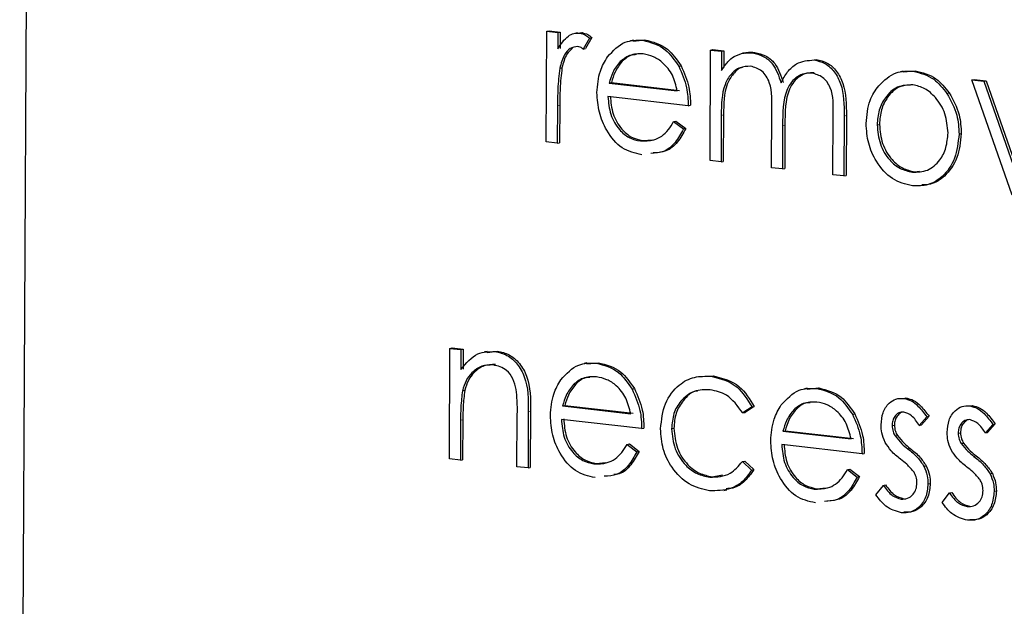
# Model space of a CAD drawing. Header units: millimetres. Extents: x 0 to 2100, y 0 to 1485.
# Tile 33 of 43: x 1688.19 to 1701.06, y 1212.77 to 1220.44. Entities that reach past the tile are written whole.
import ezdxf

# ---------------------------------------------------------------- set-up
doc = ezdxf.new("R2010")
doc.units = ezdxf.units.MM
doc.header["$LTSCALE"] = 5

msp = doc.modelspace()

# ---------------------------------------------------------------- linework, layer by layer
at = {"color": 7, "linetype": 'Continuous', "lineweight": 25}
for p, q in [((1688.451, 1253.31), (1688.191, 1204.842)), ((1695.08, 1220.289), (1695.11, 1220.295)), ((1695.11, 1220.295), (1695.254, 1220.278)), ((1695.072, 1218.843), (1695.08, 1220.289)), ((1695.08, 1220.289), (1695.224, 1220.272)), ((1695.224, 1220.272), (1695.223, 1220.06)), ((1695.224, 1220.272), (1695.254, 1220.278)), ((1695.254, 1220.278), (1695.253, 1220.065)), ((1695.481, 1220.269), (1695.443, 1220.262)), ((1695.477, 1220.266), (1695.54, 1220.271)), ((1695.51, 1220.265), (1695.54, 1220.271)), ((1695.635, 1220.201), (1695.555, 1220.056)), ((1695.665, 1220.207), (1695.585, 1220.062)), ((1695.635, 1220.201), (1695.665, 1220.207)), ((1696.212, 1220.173), (1696.174, 1220.166)), ((1696.21, 1220.16), (1696.361, 1220.177)), ((1696.332, 1220.171), (1696.361, 1220.177)), ((1695.555, 1220.056), (1695.585, 1220.062)), ((1697.211, 1218.598), (1697.219, 1220.044)), ((1697.219, 1220.044), (1697.249, 1220.05)), ((1697.219, 1220.044), (1697.363, 1220.027)), ((1697.249, 1220.05), (1697.393, 1220.033)), ((1697.363, 1220.027), (1697.362, 1219.776)), ((1697.363, 1220.027), (1697.393, 1220.033)), ((1697.393, 1220.033), (1697.392, 1219.817)), ((1697.675, 1220.008), (1697.637, 1220.001)), ((1697.767, 1220.006), (1697.797, 1220.012)), ((1698.57, 1219.914), (1698.6, 1219.92)), ((1695.247, 1219.806), (1695.277, 1219.812)), ((1696.035, 1219.892), (1696.065, 1219.897)), ((1696.802, 1219.832), (1696.832, 1219.838)), ((1699.737, 1219.768), (1699.7, 1219.761)), ((1699.735, 1219.757), (1699.892, 1219.772)), ((1699.863, 1219.766), (1699.892, 1219.772)), ((1700.633, 1219.653), (1700.663, 1219.658)), ((1700.633, 1219.653), (1700.789, 1219.635)), ((1701.16, 1218.146), (1700.633, 1219.653)), ((1700.663, 1219.658), (1700.819, 1219.641)), ((1695.894, 1219.612), (1695.924, 1219.618)), ((1695.894, 1219.612), (1696.784, 1219.51)), ((1695.924, 1219.618), (1696.814, 1219.516)), ((1700.789, 1219.635), (1700.819, 1219.641)), ((1700.789, 1219.635), (1701.172, 1218.538)), ((1700.819, 1219.641), (1701.189, 1218.581)), ((1696.927, 1219.316), (1695.878, 1219.436)), ((1700.307, 1219.477), (1700.337, 1219.483)), ((1695.219, 1219.313), (1695.216, 1218.827)), ((1695.249, 1219.318), (1695.246, 1218.833)), ((1696.927, 1219.316), (1696.957, 1219.322)), ((1697.358, 1219.19), (1697.355, 1218.582)), ((1697.388, 1219.196), (1697.385, 1218.587)), ((1698.013, 1218.506), (1698.017, 1219.241)), ((1698.815, 1218.414), (1698.82, 1219.198)), ((1698.964, 1219.181), (1698.959, 1218.398)), ((1698.993, 1219.187), (1698.989, 1218.404)), ((1696.736, 1219.109), (1696.766, 1219.115)), ((1696.736, 1219.109), (1696.864, 1219.012)), ((1696.766, 1219.115), (1696.893, 1219.018)), ((1696.864, 1219.012), (1696.893, 1219.018)), ((1698.16, 1219.052), (1698.157, 1218.49)), ((1698.19, 1219.058), (1698.187, 1218.496)), ((1699.395, 1219.066), (1699.425, 1219.072)), ((1700.465, 1218.945), (1700.494, 1218.951)), ((1695.216, 1218.827), (1695.072, 1218.843)), ((1695.216, 1218.827), (1695.246, 1218.833)), ((1696.303, 1218.855), (1696.333, 1218.86)), ((1696.333, 1218.86), (1696.459, 1218.872)), ((1697.355, 1218.582), (1697.211, 1218.598)), ((1697.355, 1218.582), (1697.385, 1218.587)), ((1698.157, 1218.49), (1698.013, 1218.506)), ((1698.157, 1218.49), (1698.187, 1218.496)), ((1698.959, 1218.398), (1698.815, 1218.414)), ((1698.959, 1218.398), (1698.989, 1218.404)), ((1699.855, 1218.448), (1699.885, 1218.453)), ((1699.885, 1218.453), (1699.948, 1218.462)), ((1693.805, 1214.7), (1693.813, 1216.145)), ((1693.813, 1216.145), (1693.843, 1216.151)), ((1693.813, 1216.145), (1693.957, 1216.129)), ((1693.843, 1216.151), (1693.987, 1216.134)), ((1693.957, 1216.129), (1693.955, 1215.868)), ((1693.957, 1216.129), (1693.987, 1216.134)), ((1693.987, 1216.134), (1693.985, 1215.874)), ((1694.301, 1216.105), (1694.264, 1216.098)), ((1694.3, 1216.09), (1694.433, 1216.109)), ((1694.403, 1216.103), (1694.433, 1216.109)), ((1695.603, 1215.954), (1695.565, 1215.947)), ((1695.601, 1215.941), (1695.752, 1215.958)), ((1695.722, 1215.952), (1695.752, 1215.958)), ((1695.426, 1215.673), (1695.456, 1215.678)), ((1697.225, 1215.78), (1697.255, 1215.785)), ((1693.976, 1215.591), (1694.006, 1215.597)), ((1696.193, 1215.613), (1696.223, 1215.619)), ((1698.482, 1215.624), (1698.445, 1215.617)), ((1698.48, 1215.611), (1698.632, 1215.628)), ((1698.602, 1215.622), (1698.632, 1215.628)), ((1699.744, 1215.491), (1699.774, 1215.497)), ((1694.689, 1214.598), (1694.693, 1215.278)), ((1694.837, 1215.32), (1694.833, 1214.582)), ((1694.867, 1215.326), (1694.863, 1214.587)), ((1695.285, 1215.393), (1695.315, 1215.399)), ((1695.285, 1215.393), (1696.175, 1215.291)), ((1695.315, 1215.399), (1696.205, 1215.297)), ((1697.76, 1215.379), (1697.639, 1215.301)), ((1697.639, 1215.301), (1697.669, 1215.307)), ((1697.79, 1215.385), (1697.669, 1215.307)), ((1697.76, 1215.379), (1697.79, 1215.385)), ((1698.305, 1215.343), (1698.335, 1215.348)), ((1699.072, 1215.283), (1699.102, 1215.289)), ((1700.608, 1215.392), (1700.638, 1215.398)), ((1693.952, 1215.206), (1693.949, 1214.683)), ((1693.982, 1215.212), (1693.979, 1214.689)), ((1696.318, 1215.097), (1695.269, 1215.217)), ((1700.043, 1215.251), (1699.945, 1215.138)), ((1700.073, 1215.257), (1699.975, 1215.144)), ((1700.043, 1215.251), (1700.073, 1215.257)), ((1700.907, 1215.152), (1700.809, 1215.039)), ((1700.937, 1215.158), (1700.839, 1215.045)), ((1700.907, 1215.152), (1700.937, 1215.158)), ((1696.318, 1215.097), (1696.348, 1215.103)), ((1696.709, 1215.094), (1696.739, 1215.1)), ((1698.164, 1215.063), (1698.194, 1215.069)), ((1698.164, 1215.063), (1699.054, 1214.961)), ((1698.194, 1215.069), (1699.084, 1214.967)), ((1699.59, 1215.136), (1699.62, 1215.142)), ((1699.945, 1215.138), (1699.975, 1215.144)), ((1700.454, 1215.037), (1700.484, 1215.043)), ((1700.809, 1215.039), (1700.839, 1215.045)), ((1696.127, 1214.89), (1696.157, 1214.896)), ((1696.127, 1214.89), (1696.254, 1214.793)), ((1696.157, 1214.896), (1696.284, 1214.799)), ((1699.629, 1215.001), (1699.659, 1215.006)), ((1700.493, 1214.902), (1700.523, 1214.907)), ((1696.254, 1214.793), (1696.284, 1214.799)), ((1699.197, 1214.767), (1698.148, 1214.887)), ((1699.197, 1214.767), (1699.227, 1214.773)), ((1693.949, 1214.683), (1693.805, 1214.7)), ((1693.949, 1214.683), (1693.979, 1214.689)), ((1695.694, 1214.635), (1695.724, 1214.641)), ((1695.724, 1214.641), (1695.85, 1214.653)), ((1697.635, 1214.667), (1697.665, 1214.672)), ((1697.635, 1214.667), (1697.755, 1214.555)), ((1697.665, 1214.672), (1697.785, 1214.561)), ((1694.833, 1214.582), (1694.689, 1214.598)), ((1694.833, 1214.582), (1694.863, 1214.587)), ((1697.755, 1214.555), (1697.785, 1214.561)), ((1699.006, 1214.56), (1699.036, 1214.566)), ((1699.006, 1214.56), (1699.134, 1214.463)), ((1699.036, 1214.566), (1699.164, 1214.469)), ((1700.006, 1214.605), (1700.036, 1214.611)), ((1700.87, 1214.506), (1700.9, 1214.512)), ((1697.208, 1214.462), (1697.238, 1214.468)), ((1697.238, 1214.468), (1697.373, 1214.493)), ((1699.134, 1214.463), (1699.164, 1214.469)), ((1700.059, 1214.376), (1700.089, 1214.381)), ((1697.393, 1214.289), (1697.43, 1214.297)), ((1698.573, 1214.306), (1698.603, 1214.311)), ((1698.603, 1214.311), (1698.729, 1214.323)), ((1699.379, 1214.231), (1699.476, 1214.354)), ((1699.476, 1214.354), (1699.505, 1214.36)), ((1700.243, 1214.132), (1700.339, 1214.255)), ((1700.339, 1214.255), (1700.369, 1214.261)), ((1700.923, 1214.277), (1700.953, 1214.282)), ((1699.707, 1214.176), (1699.737, 1214.181)), ((1700.571, 1214.077), (1700.601, 1214.082))]:
    msp.add_line(p, q, dxfattribs=at)
at = {"color": 8, "linetype": 'Continuous', "lineweight": 18}
for p, q in [((1695.219, 1219.313), (1695.249, 1219.318)), ((1697.358, 1219.19), (1697.388, 1219.196)), ((1698.964, 1219.181), (1698.993, 1219.187)), ((1698.16, 1219.052), (1698.19, 1219.058)), ((1694.837, 1215.32), (1694.867, 1215.326)), ((1693.952, 1215.206), (1693.982, 1215.212)), ((1699.796, 1214.832), (1699.826, 1214.838)), ((1700.66, 1214.733), (1700.69, 1214.739))]:
    msp.add_line(p, q, dxfattribs=at)
at = {"color": 7, "linetype": 'Continuous', "lineweight": 25}
for points, knots in [([(1695.223, 1220.06), (1695.264, 1220.123), (1695.32, 1220.211), (1695.431, 1220.265), (1695.484, 1220.265), (1695.51, 1220.265)], [0, 0, 0, 0, 0.558788, 0.779481, 1, 1, 1, 1]), ([(1695.51, 1220.265), (1695.535, 1220.259), (1695.58, 1220.247), (1695.618, 1220.215), (1695.635, 1220.201)], [0, 0, 0, 0, 0.559243, 1, 1, 1, 1]), ([(1695.54, 1220.271), (1695.565, 1220.264), (1695.609, 1220.253), (1695.648, 1220.221), (1695.665, 1220.207)], [0, 0, 0, 0, 0.559243, 1, 1, 1, 1]), ([(1695.872, 1219.954), (1695.944, 1220.033), (1696.074, 1220.175), (1696.253, 1220.172), (1696.332, 1220.171)], [0, 0, 0, 0, 0.558577, 1, 1, 1, 1]), ([(1696.332, 1220.171), (1696.436, 1220.144), (1696.622, 1220.096), (1696.747, 1219.913), (1696.802, 1219.832)], [0, 0, 0, 0, 0.558919, 1, 1, 1, 1]), ([(1696.361, 1220.177), (1696.466, 1220.15), (1696.652, 1220.102), (1696.777, 1219.919), (1696.832, 1219.838)], [0, 0, 0, 0, 0.558919, 1, 1, 1, 1]), ([(1695.482, 1220.091), (1695.448, 1220.085), (1695.38, 1220.075), (1695.292, 1219.969), (1695.264, 1219.868), (1695.247, 1219.806)], [0, 0, 0, 0, 0.278336, 0.558768, 1, 1, 1, 1]), ([(1695.415, 1220.069), (1695.388, 1220.044), (1695.32, 1219.98), (1695.293, 1219.875), (1695.277, 1219.812)], [0, 0, 0, 0, 0.3885911, 1, 1, 1, 1]), ([(1695.555, 1220.056), (1695.542, 1220.066), (1695.519, 1220.082), (1695.493, 1220.088), (1695.482, 1220.091)], [0, 0, 0, 0, 0.5603957, 1, 1, 1, 1]), ([(1695.734, 1219.487), (1695.742, 1219.584), (1695.756, 1219.758), (1695.836, 1219.894), (1695.872, 1219.954)], [0, 0, 0, 0, 0.559427, 1, 1, 1, 1]), ([(1696.338, 1219.993), (1696.276, 1219.993), (1696.165, 1219.994), (1696.075, 1219.923), (1696.035, 1219.892)], [0, 0, 0, 0, 0.559458, 1, 1, 1, 1]), ([(1696.25, 1219.984), (1696.229, 1219.983), (1696.159, 1219.98), (1696.104, 1219.931), (1696.065, 1219.897)], [0, 0, 0, 0, 0.304002, 1, 1, 1, 1]), ([(1696.784, 1219.51), (1696.767, 1219.581), (1696.732, 1219.721), (1696.61, 1219.873), (1696.474, 1219.964), (1696.383, 1219.983), (1696.338, 1219.993)], [0, 0, 0, 0, 0.280138, 0.559194, 0.779598, 1, 1, 1, 1]), ([(1697.362, 1219.776), (1697.388, 1219.817), (1697.435, 1219.889), (1697.498, 1219.939), (1697.525, 1219.961)], [0, 0, 0, 0, 0.560148, 1, 1, 1, 1]), ([(1697.525, 1219.961), (1697.569, 1219.979), (1697.646, 1220.012), (1697.73, 1220.008), (1697.767, 1220.006)], [0, 0, 0, 0, 0.559743, 1, 1, 1, 1]), ([(1697.672, 1220.005), (1697.677, 1220.007), (1697.717, 1220.021), (1697.76, 1220.016), (1697.797, 1220.012)], [0, 0, 0, 0, 0.131557, 1, 1, 1, 1]), ([(1697.767, 1220.006), (1697.814, 1219.995), (1697.908, 1219.973), (1698.06, 1219.849), (1698.109, 1219.703), (1698.139, 1219.615)], [0, 0, 0, 0, 0.2808091, 0.5615074, 1, 1, 1, 1]), ([(1697.797, 1220.012), (1697.844, 1220.001), (1697.938, 1219.978), (1698.09, 1219.855), (1698.139, 1219.709), (1698.168, 1219.62)], [0, 0, 0, 0, 0.2808091, 0.5615074, 1, 1, 1, 1]), ([(1698.139, 1219.615), (1698.165, 1219.664), (1698.219, 1219.764), (1698.361, 1219.897), (1698.491, 1219.908), (1698.57, 1219.914)], [0, 0, 0, 0, 0.281263, 0.562094, 1, 1, 1, 1]), ([(1698.57, 1219.914), (1698.619, 1219.903), (1698.716, 1219.881), (1698.842, 1219.766), (1698.962, 1219.532), (1698.963, 1219.326), (1698.964, 1219.181)], [0, 0, 0, 0, 0.186885, 0.373579, 0.560268, 1, 1, 1, 1]), ([(1698.6, 1219.92), (1698.649, 1219.909), (1698.746, 1219.887), (1698.872, 1219.772), (1698.992, 1219.537), (1698.993, 1219.331), (1698.993, 1219.187)], [0, 0, 0, 0, 0.186885, 0.373579, 0.560268, 1, 1, 1, 1]), ([(1695.247, 1219.806), (1695.237, 1219.715), (1695.219, 1219.552), (1695.219, 1219.386), (1695.219, 1219.313)], [0, 0, 0, 0, 0.559636, 1, 1, 1, 1]), ([(1695.277, 1219.812), (1695.267, 1219.72), (1695.249, 1219.558), (1695.249, 1219.392), (1695.249, 1219.318)], [0, 0, 0, 0, 0.559636, 1, 1, 1, 1]), ([(1696.035, 1219.892), (1696, 1219.847), (1695.937, 1219.767), (1695.907, 1219.659), (1695.894, 1219.612)], [0, 0, 0, 0, 0.558795, 1, 1, 1, 1]), ([(1696.065, 1219.897), (1696.03, 1219.853), (1695.967, 1219.772), (1695.937, 1219.665), (1695.924, 1219.618)], [0, 0, 0, 0, 0.558795, 1, 1, 1, 1]), ([(1696.802, 1219.832), (1696.843, 1219.741), (1696.917, 1219.576), (1696.924, 1219.396), (1696.927, 1219.316)], [0, 0, 0, 0, 0.558897, 1, 1, 1, 1]), ([(1696.832, 1219.838), (1696.873, 1219.746), (1696.947, 1219.582), (1696.954, 1219.401), (1696.957, 1219.322)], [0, 0, 0, 0, 0.558897, 1, 1, 1, 1]), ([(1697.741, 1219.832), (1697.694, 1219.83), (1697.599, 1219.826), (1697.48, 1219.734), (1697.363, 1219.532), (1697.36, 1219.331), (1697.358, 1219.19)], [0, 0, 0, 0, 0.186544, 0.37335, 0.56013, 1, 1, 1, 1]), ([(1697.639, 1219.818), (1697.637, 1219.818), (1697.589, 1219.811), (1697.511, 1219.736), (1697.392, 1219.54), (1697.39, 1219.338), (1697.388, 1219.196)], [0, 0, 0, 0, 0.010019, 0.237363, 0.464676, 1, 1, 1, 1]), ([(1698.017, 1219.241), (1698.022, 1219.371), (1698.029, 1219.533), (1697.949, 1219.705), (1697.87, 1219.796), (1697.793, 1219.818), (1697.741, 1219.832)], [0, 0, 0, 0, 0.500537, 0.625897, 0.751368, 1, 1, 1, 1]), ([(1698.544, 1219.74), (1698.511, 1219.74), (1698.444, 1219.742), (1698.352, 1219.698), (1698.274, 1219.628), (1698.16, 1219.434), (1698.16, 1219.222), (1698.16, 1219.052)], [0, 0, 0, 0, 0.125317, 0.250662, 0.376086, 0.501515, 1, 1, 1, 1]), ([(1698.574, 1219.746), (1698.541, 1219.746), (1698.474, 1219.747), (1698.382, 1219.704), (1698.304, 1219.634), (1698.19, 1219.44), (1698.19, 1219.228), (1698.19, 1219.058)], [0, 0, 0, 0, 0.125317, 0.250662, 0.376086, 0.501515, 1, 1, 1, 1]), ([(1698.82, 1219.198), (1698.824, 1219.321), (1698.829, 1219.475), (1698.743, 1219.629), (1698.665, 1219.709), (1698.593, 1219.728), (1698.544, 1219.74)], [0, 0, 0, 0, 0.499445, 0.624933, 0.750561, 1, 1, 1, 1]), ([(1699.415, 1219.578), (1699.487, 1219.647), (1699.618, 1219.771), (1699.788, 1219.768), (1699.863, 1219.766)], [0, 0, 0, 0, 0.55888, 1, 1, 1, 1]), ([(1699.863, 1219.766), (1699.958, 1219.743), (1700.128, 1219.702), (1700.252, 1219.546), (1700.307, 1219.477)], [0, 0, 0, 0, 0.559182, 1, 1, 1, 1]), ([(1699.892, 1219.772), (1699.987, 1219.749), (1700.157, 1219.708), (1700.282, 1219.552), (1700.337, 1219.483)], [0, 0, 0, 0, 0.559182, 1, 1, 1, 1]), ([(1699.251, 1219.084), (1699.26, 1219.189), (1699.276, 1219.378), (1699.372, 1219.517), (1699.415, 1219.578)], [0, 0, 0, 0, 0.559285, 1, 1, 1, 1]), ([(1699.861, 1219.589), (1699.792, 1219.586), (1699.655, 1219.582), (1699.504, 1219.441), (1699.41, 1219.264), (1699.4, 1219.132), (1699.395, 1219.066)], [0, 0, 0, 0, 0.279484, 0.559256, 0.779547, 1, 1, 1, 1]), ([(1699.829, 1219.585), (1699.782, 1219.582), (1699.667, 1219.576), (1699.534, 1219.446), (1699.44, 1219.27), (1699.43, 1219.138), (1699.425, 1219.072)], [0, 0, 0, 0, 0.210769, 0.517223, 0.758523, 1, 1, 1, 1]), ([(1700.321, 1218.96), (1700.313, 1219.046), (1700.298, 1219.217), (1700.173, 1219.417), (1700.022, 1219.552), (1699.915, 1219.577), (1699.861, 1219.589)], [0, 0, 0, 0, 0.279586, 0.559398, 0.779653, 1, 1, 1, 1]), ([(1696.32, 1218.675), (1696.231, 1218.695), (1696.053, 1218.735), (1695.862, 1218.968), (1695.752, 1219.228), (1695.74, 1219.401), (1695.734, 1219.487)], [0, 0, 0, 0, 0.279885, 0.558859, 0.779462, 1, 1, 1, 1]), ([(1695.878, 1219.436), (1695.885, 1219.357), (1695.899, 1219.199), (1696.011, 1219.009), (1696.153, 1218.887), (1696.253, 1218.865), (1696.303, 1218.855)], [0, 0, 0, 0, 0.279963, 0.559359, 0.779526, 1, 1, 1, 1]), ([(1695.908, 1219.442), (1695.915, 1219.363), (1695.929, 1219.205), (1696.041, 1219.014), (1696.183, 1218.893), (1696.283, 1218.871), (1696.333, 1218.86)], [0, 0, 0, 0, 0.279963, 0.559359, 0.779526, 1, 1, 1, 1]), ([(1700.307, 1219.477), (1700.358, 1219.385), (1700.45, 1219.221), (1700.46, 1219.029), (1700.465, 1218.945)], [0, 0, 0, 0, 0.559216, 1, 1, 1, 1]), ([(1700.337, 1219.483), (1700.388, 1219.391), (1700.48, 1219.226), (1700.49, 1219.035), (1700.494, 1218.951)], [0, 0, 0, 0, 0.559216, 1, 1, 1, 1]), ([(1696.303, 1218.855), (1696.362, 1218.855), (1696.459, 1218.855), (1696.584, 1218.914), (1696.67, 1219), (1696.714, 1219.073), (1696.736, 1219.109)], [0, 0, 0, 0, 0.339465, 0.559626, 0.779498, 1, 1, 1, 1]), ([(1696.864, 1219.012), (1696.83, 1218.951), (1696.764, 1218.828), (1696.614, 1218.702), (1696.495, 1218.696), (1696.438, 1218.693)], [0, 0, 0, 0, 0.343597, 0.686667, 1, 1, 1, 1]), ([(1696.893, 1219.018), (1696.86, 1218.957), (1696.794, 1218.834), (1696.644, 1218.707), (1696.525, 1218.702), (1696.468, 1218.699)], [0, 0, 0, 0, 0.343597, 0.686667, 1, 1, 1, 1]), ([(1699.855, 1218.27), (1699.765, 1218.291), (1699.585, 1218.334), (1699.389, 1218.562), (1699.269, 1218.822), (1699.257, 1218.996), (1699.251, 1219.084)], [0, 0, 0, 0, 0.279776, 0.559179, 0.779592, 1, 1, 1, 1]), ([(1699.395, 1219.066), (1699.403, 1218.982), (1699.419, 1218.813), (1699.541, 1218.609), (1699.695, 1218.484), (1699.802, 1218.46), (1699.855, 1218.448)], [0, 0, 0, 0, 0.279618, 0.559167, 0.779512, 1, 1, 1, 1]), ([(1699.425, 1219.072), (1699.433, 1218.987), (1699.449, 1218.818), (1699.571, 1218.615), (1699.725, 1218.489), (1699.831, 1218.465), (1699.885, 1218.453)], [0, 0, 0, 0, 0.279618, 0.559167, 0.779512, 1, 1, 1, 1]), ([(1699.855, 1218.448), (1699.923, 1218.449), (1700.059, 1218.453), (1700.213, 1218.586), (1700.304, 1218.765), (1700.315, 1218.895), (1700.321, 1218.96)], [0, 0, 0, 0, 0.279745, 0.559113, 0.779606, 1, 1, 1, 1]), ([(1700.465, 1218.945), (1700.453, 1218.836), (1700.43, 1218.619), (1700.267, 1218.39), (1700.065, 1218.266), (1699.925, 1218.269), (1699.855, 1218.27)], [0, 0, 0, 0, 0.279521, 0.559381, 0.779507, 1, 1, 1, 1]), ([(1700.494, 1218.951), (1700.483, 1218.842), (1700.46, 1218.624), (1700.296, 1218.398), (1700.124, 1218.284), (1700.016, 1218.283), (1699.978, 1218.283)], [0, 0, 0, 0, 0.310626, 0.621628, 0.866249, 1, 1, 1, 1]), ([(1693.955, 1215.868), (1694.024, 1215.951), (1694.148, 1216.1), (1694.325, 1216.102), (1694.403, 1216.103)], [0, 0, 0, 0, 0.559141, 1, 1, 1, 1]), ([(1694.403, 1216.103), (1694.456, 1216.091), (1694.561, 1216.068), (1694.698, 1215.948), (1694.837, 1215.701), (1694.837, 1215.477), (1694.837, 1215.32)], [0, 0, 0, 0, 0.187021, 0.37389, 0.56061, 1, 1, 1, 1]), ([(1694.433, 1216.109), (1694.485, 1216.097), (1694.59, 1216.074), (1694.728, 1215.954), (1694.867, 1215.707), (1694.867, 1215.483), (1694.867, 1215.326)], [0, 0, 0, 0, 0.187021, 0.37389, 0.56061, 1, 1, 1, 1]), ([(1694.377, 1215.928), (1694.326, 1215.928), (1694.224, 1215.926), (1694.105, 1215.838), (1694.017, 1215.726), (1693.99, 1215.636), (1693.976, 1215.591)], [0, 0, 0, 0, 0.279553, 0.559373, 0.779703, 1, 1, 1, 1]), ([(1694.407, 1215.934), (1694.356, 1215.933), (1694.254, 1215.932), (1694.134, 1215.844), (1694.047, 1215.732), (1694.02, 1215.642), (1694.006, 1215.597)], [0, 0, 0, 0, 0.279553, 0.559373, 0.779703, 1, 1, 1, 1]), ([(1694.678, 1215.609), (1694.667, 1215.656), (1694.644, 1215.751), (1694.541, 1215.889), (1694.439, 1215.914), (1694.377, 1215.928)], [0, 0, 0, 0, 0.281192, 0.561331, 1, 1, 1, 1]), ([(1695.263, 1215.735), (1695.335, 1215.814), (1695.465, 1215.956), (1695.644, 1215.953), (1695.722, 1215.952)], [0, 0, 0, 0, 0.558577, 1, 1, 1, 1]), ([(1695.722, 1215.952), (1695.827, 1215.925), (1696.013, 1215.877), (1696.138, 1215.694), (1696.193, 1215.613)], [0, 0, 0, 0, 0.5589188, 1, 1, 1, 1]), ([(1695.752, 1215.958), (1695.856, 1215.931), (1696.043, 1215.883), (1696.168, 1215.7), (1696.223, 1215.619)], [0, 0, 0, 0, 0.5589188, 1, 1, 1, 1]), ([(1695.125, 1215.268), (1695.133, 1215.365), (1695.147, 1215.539), (1695.227, 1215.675), (1695.263, 1215.735)], [0, 0, 0, 0, 0.559427, 1, 1, 1, 1]), ([(1695.426, 1215.673), (1695.391, 1215.628), (1695.328, 1215.547), (1695.298, 1215.44), (1695.285, 1215.393)], [0, 0, 0, 0, 0.558795, 1, 1, 1, 1]), ([(1695.456, 1215.678), (1695.421, 1215.633), (1695.358, 1215.553), (1695.328, 1215.446), (1695.315, 1215.399)], [0, 0, 0, 0, 0.558795, 1, 1, 1, 1]), ([(1695.729, 1215.773), (1695.667, 1215.774), (1695.555, 1215.775), (1695.466, 1215.704), (1695.426, 1215.673)], [0, 0, 0, 0, 0.559458, 1, 1, 1, 1]), ([(1695.641, 1215.765), (1695.62, 1215.764), (1695.55, 1215.761), (1695.495, 1215.712), (1695.456, 1215.678)], [0, 0, 0, 0, 0.304002, 1, 1, 1, 1]), ([(1696.175, 1215.291), (1696.158, 1215.361), (1696.123, 1215.502), (1696.001, 1215.654), (1695.865, 1215.745), (1695.774, 1215.764), (1695.729, 1215.773)], [0, 0, 0, 0, 0.280138, 0.559194, 0.779598, 1, 1, 1, 1]), ([(1696.565, 1215.095), (1696.578, 1215.209), (1696.604, 1215.437), (1696.785, 1215.67), (1697.003, 1215.784), (1697.151, 1215.781), (1697.225, 1215.78)], [0, 0, 0, 0, 0.279381, 0.558782, 0.779281, 1, 1, 1, 1]), ([(1697.225, 1215.78), (1697.346, 1215.749), (1697.563, 1215.695), (1697.7, 1215.476), (1697.76, 1215.379)], [0, 0, 0, 0, 0.560655, 1, 1, 1, 1]), ([(1697.255, 1215.785), (1697.376, 1215.755), (1697.592, 1215.701), (1697.729, 1215.481), (1697.79, 1215.385)], [0, 0, 0, 0, 0.560655, 1, 1, 1, 1]), ([(1693.976, 1215.591), (1693.968, 1215.52), (1693.953, 1215.393), (1693.952, 1215.263), (1693.952, 1215.206)], [0, 0, 0, 0, 0.559658, 1, 1, 1, 1]), ([(1694.006, 1215.597), (1693.998, 1215.526), (1693.983, 1215.399), (1693.982, 1215.269), (1693.982, 1215.212)], [0, 0, 0, 0, 0.559658, 1, 1, 1, 1]), ([(1694.693, 1215.278), (1694.694, 1215.34), (1694.695, 1215.45), (1694.683, 1215.561), (1694.678, 1215.609)], [0, 0, 0, 0, 0.560255, 1, 1, 1, 1]), ([(1696.193, 1215.613), (1696.234, 1215.521), (1696.308, 1215.357), (1696.315, 1215.177), (1696.318, 1215.097)], [0, 0, 0, 0, 0.558897, 1, 1, 1, 1]), ([(1696.223, 1215.619), (1696.264, 1215.527), (1696.338, 1215.363), (1696.345, 1215.182), (1696.348, 1215.103)], [0, 0, 0, 0, 0.558897, 1, 1, 1, 1]), ([(1697.213, 1215.603), (1697.142, 1215.604), (1697, 1215.604), (1696.833, 1215.476), (1696.726, 1215.299), (1696.715, 1215.162), (1696.709, 1215.094)], [0, 0, 0, 0, 0.2801364, 0.5597687, 0.7798902, 1, 1, 1, 1]), ([(1697.049, 1215.588), (1697.044, 1215.588), (1696.97, 1215.581), (1696.864, 1215.477), (1696.756, 1215.306), (1696.744, 1215.169), (1696.739, 1215.1)], [0, 0, 0, 0, 0.024487, 0.403427, 0.701721, 1, 1, 1, 1]), ([(1697.639, 1215.301), (1697.573, 1215.391), (1697.454, 1215.552), (1697.287, 1215.588), (1697.213, 1215.603)], [0, 0, 0, 0, 0.558451, 1, 1, 1, 1]), ([(1698.142, 1215.405), (1698.214, 1215.484), (1698.344, 1215.626), (1698.523, 1215.623), (1698.602, 1215.622)], [0, 0, 0, 0, 0.558577, 1, 1, 1, 1]), ([(1698.602, 1215.622), (1698.706, 1215.595), (1698.892, 1215.547), (1699.017, 1215.364), (1699.072, 1215.283)], [0, 0, 0, 0, 0.558919, 1, 1, 1, 1]), ([(1698.632, 1215.628), (1698.736, 1215.601), (1698.922, 1215.553), (1699.047, 1215.37), (1699.102, 1215.289)], [0, 0, 0, 0, 0.558919, 1, 1, 1, 1]), ([(1698.004, 1214.938), (1698.012, 1215.035), (1698.026, 1215.209), (1698.106, 1215.345), (1698.142, 1215.405)], [0, 0, 0, 0, 0.559427, 1, 1, 1, 1]), ([(1698.608, 1215.444), (1698.546, 1215.444), (1698.435, 1215.445), (1698.345, 1215.374), (1698.305, 1215.343)], [0, 0, 0, 0, 0.5594582, 1, 1, 1, 1]), ([(1698.52, 1215.435), (1698.499, 1215.434), (1698.43, 1215.431), (1698.374, 1215.382), (1698.335, 1215.348)], [0, 0, 0, 0, 0.304002, 1, 1, 1, 1]), ([(1699.054, 1214.961), (1699.037, 1215.031), (1699.002, 1215.172), (1698.88, 1215.324), (1698.744, 1215.415), (1698.653, 1215.434), (1698.608, 1215.444)], [0, 0, 0, 0, 0.280138, 0.559194, 0.779598, 1, 1, 1, 1]), ([(1699.446, 1215.146), (1699.451, 1215.201), (1699.46, 1215.31), (1699.539, 1215.428), (1699.639, 1215.493), (1699.709, 1215.492), (1699.744, 1215.491)], [0, 0, 0, 0, 0.2799361, 0.5594372, 0.7796107, 1, 1, 1, 1]), ([(1699.744, 1215.491), (1699.777, 1215.483), (1699.843, 1215.466), (1699.947, 1215.381), (1700.007, 1215.3), (1700.043, 1215.251)], [0, 0, 0, 0, 0.279553, 0.559703, 1, 1, 1, 1]), ([(1699.774, 1215.497), (1699.807, 1215.488), (1699.873, 1215.472), (1699.977, 1215.387), (1700.037, 1215.306), (1700.073, 1215.257)], [0, 0, 0, 0, 0.279553, 0.559703, 1, 1, 1, 1]), ([(1698.305, 1215.343), (1698.27, 1215.298), (1698.207, 1215.218), (1698.177, 1215.11), (1698.164, 1215.063)], [0, 0, 0, 0, 0.558795, 1, 1, 1, 1]), ([(1698.335, 1215.348), (1698.3, 1215.304), (1698.237, 1215.223), (1698.207, 1215.116), (1698.194, 1215.069)], [0, 0, 0, 0, 0.558795, 1, 1, 1, 1]), ([(1699.072, 1215.283), (1699.114, 1215.192), (1699.187, 1215.027), (1699.194, 1214.847), (1699.197, 1214.767)], [0, 0, 0, 0, 0.558897, 1, 1, 1, 1]), ([(1699.102, 1215.289), (1699.143, 1215.197), (1699.217, 1215.033), (1699.224, 1214.852), (1699.227, 1214.773)], [0, 0, 0, 0, 0.558897, 1, 1, 1, 1]), ([(1699.743, 1215.313), (1699.721, 1215.312), (1699.675, 1215.31), (1699.626, 1215.261), (1699.595, 1215.202), (1699.592, 1215.158), (1699.59, 1215.136)], [0, 0, 0, 0, 0.2793129, 0.5590715, 0.7795178, 1, 1, 1, 1]), ([(1699.708, 1215.308), (1699.689, 1215.294), (1699.656, 1215.268), (1699.625, 1215.207), (1699.622, 1215.164), (1699.62, 1215.142)], [0, 0, 0, 0, 0.388183, 0.694067, 1, 1, 1, 1]), ([(1699.945, 1215.138), (1699.914, 1215.185), (1699.86, 1215.269), (1699.779, 1215.3), (1699.743, 1215.313)], [0, 0, 0, 0, 0.562045, 1, 1, 1, 1]), ([(1700.31, 1215.047), (1700.314, 1215.102), (1700.324, 1215.211), (1700.402, 1215.329), (1700.502, 1215.394), (1700.573, 1215.393), (1700.608, 1215.392)], [0, 0, 0, 0, 0.279936, 0.559437, 0.779611, 1, 1, 1, 1]), ([(1700.608, 1215.392), (1700.641, 1215.384), (1700.707, 1215.367), (1700.811, 1215.282), (1700.871, 1215.201), (1700.907, 1215.152)], [0, 0, 0, 0, 0.279553, 0.559703, 1, 1, 1, 1]), ([(1700.638, 1215.398), (1700.671, 1215.389), (1700.737, 1215.373), (1700.841, 1215.288), (1700.901, 1215.207), (1700.937, 1215.158)], [0, 0, 0, 0, 0.279553, 0.559703, 1, 1, 1, 1]), ([(1695.711, 1214.456), (1695.622, 1214.476), (1695.444, 1214.516), (1695.253, 1214.749), (1695.143, 1215.009), (1695.131, 1215.181), (1695.125, 1215.268)], [0, 0, 0, 0, 0.279885, 0.558859, 0.779462, 1, 1, 1, 1]), ([(1695.269, 1215.217), (1695.276, 1215.138), (1695.29, 1214.98), (1695.402, 1214.79), (1695.544, 1214.668), (1695.644, 1214.646), (1695.694, 1214.635)], [0, 0, 0, 0, 0.279963, 0.559359, 0.779526, 1, 1, 1, 1]), ([(1695.299, 1215.223), (1695.306, 1215.144), (1695.32, 1214.985), (1695.432, 1214.795), (1695.574, 1214.673), (1695.674, 1214.652), (1695.724, 1214.641)], [0, 0, 0, 0, 0.279963, 0.559359, 0.779526, 1, 1, 1, 1]), ([(1699.499, 1214.917), (1699.481, 1214.958), (1699.451, 1215.031), (1699.447, 1215.111), (1699.446, 1215.146)], [0, 0, 0, 0, 0.559587, 1, 1, 1, 1]), ([(1700.607, 1215.214), (1700.584, 1215.213), (1700.539, 1215.211), (1700.49, 1215.162), (1700.459, 1215.103), (1700.456, 1215.059), (1700.454, 1215.037)], [0, 0, 0, 0, 0.279313, 0.559072, 0.779518, 1, 1, 1, 1]), ([(1700.571, 1215.209), (1700.553, 1215.195), (1700.519, 1215.169), (1700.489, 1215.108), (1700.486, 1215.065), (1700.484, 1215.043)], [0, 0, 0, 0, 0.388183, 0.694067, 1, 1, 1, 1]), ([(1700.809, 1215.039), (1700.778, 1215.086), (1700.724, 1215.17), (1700.643, 1215.201), (1700.607, 1215.214)], [0, 0, 0, 0, 0.562045, 1, 1, 1, 1]), ([(1697.205, 1214.285), (1697.113, 1214.306), (1696.929, 1214.347), (1696.717, 1214.563), (1696.584, 1214.825), (1696.571, 1215.005), (1696.565, 1215.095)], [0, 0, 0, 0, 0.280077, 0.559647, 0.779819, 1, 1, 1, 1]), ([(1696.709, 1215.094), (1696.718, 1215.005), (1696.738, 1214.827), (1696.874, 1214.619), (1697.04, 1214.497), (1697.152, 1214.474), (1697.208, 1214.462)], [0, 0, 0, 0, 0.279332, 0.558778, 0.779267, 1, 1, 1, 1]), ([(1696.739, 1215.1), (1696.748, 1215.011), (1696.767, 1214.833), (1696.904, 1214.625), (1697.07, 1214.502), (1697.182, 1214.479), (1697.238, 1214.468)], [0, 0, 0, 0, 0.279332, 0.558778, 0.779267, 1, 1, 1, 1]), ([(1699.59, 1215.136), (1699.593, 1215.109), (1699.597, 1215.061), (1699.619, 1215.019), (1699.629, 1215.001)], [0, 0, 0, 0, 0.559054, 1, 1, 1, 1]), ([(1699.62, 1215.142), (1699.622, 1215.115), (1699.627, 1215.067), (1699.649, 1215.025), (1699.659, 1215.006)], [0, 0, 0, 0, 0.559054, 1, 1, 1, 1]), ([(1700.362, 1214.818), (1700.345, 1214.859), (1700.314, 1214.932), (1700.311, 1215.012), (1700.31, 1215.047)], [0, 0, 0, 0, 0.559587, 1, 1, 1, 1]), ([(1700.454, 1215.037), (1700.456, 1215.01), (1700.461, 1214.962), (1700.483, 1214.92), (1700.493, 1214.902)], [0, 0, 0, 0, 0.559054, 1, 1, 1, 1]), ([(1700.484, 1215.043), (1700.486, 1215.016), (1700.491, 1214.968), (1700.513, 1214.926), (1700.523, 1214.907)], [0, 0, 0, 0, 0.559054, 1, 1, 1, 1]), ([(1695.694, 1214.635), (1695.753, 1214.636), (1695.85, 1214.636), (1695.975, 1214.695), (1696.061, 1214.781), (1696.105, 1214.854), (1696.127, 1214.89)], [0, 0, 0, 0, 0.339465, 0.559626, 0.779498, 1, 1, 1, 1]), ([(1698.59, 1214.126), (1698.501, 1214.146), (1698.323, 1214.186), (1698.132, 1214.419), (1698.022, 1214.679), (1698.01, 1214.851), (1698.004, 1214.938)], [0, 0, 0, 0, 0.279885, 0.558859, 0.779462, 1, 1, 1, 1]), ([(1698.178, 1214.893), (1698.185, 1214.814), (1698.199, 1214.656), (1698.311, 1214.465), (1698.453, 1214.344), (1698.553, 1214.322), (1698.603, 1214.311)], [0, 0, 0, 0, 0.279963, 0.559359, 0.779526, 1, 1, 1, 1]), ([(1699.7, 1214.696), (1699.657, 1214.731), (1699.581, 1214.792), (1699.524, 1214.879), (1699.499, 1214.917)], [0, 0, 0, 0, 0.560659, 1, 1, 1, 1]), ([(1699.629, 1215.001), (1699.658, 1214.965), (1699.708, 1214.901), (1699.769, 1214.854), (1699.796, 1214.832)], [0, 0, 0, 0, 0.559018, 1, 1, 1, 1]), ([(1699.659, 1215.006), (1699.688, 1214.971), (1699.738, 1214.907), (1699.799, 1214.859), (1699.826, 1214.838)], [0, 0, 0, 0, 0.559018, 1, 1, 1, 1]), ([(1700.493, 1214.902), (1700.521, 1214.866), (1700.572, 1214.802), (1700.633, 1214.755), (1700.66, 1214.733)], [0, 0, 0, 0, 0.559018, 1, 1, 1, 1]), ([(1700.523, 1214.907), (1700.551, 1214.872), (1700.602, 1214.808), (1700.663, 1214.76), (1700.69, 1214.739)], [0, 0, 0, 0, 0.559018, 1, 1, 1, 1]), ([(1696.254, 1214.793), (1696.221, 1214.732), (1696.155, 1214.609), (1696.005, 1214.482), (1695.886, 1214.477), (1695.829, 1214.474)], [0, 0, 0, 0, 0.343597, 0.686667, 1, 1, 1, 1]), ([(1696.284, 1214.799), (1696.251, 1214.738), (1696.184, 1214.617), (1696.064, 1214.504), (1695.978, 1214.497), (1695.954, 1214.495)], [0, 0, 0, 0, 0.418381, 0.836121, 1, 1, 1, 1]), ([(1698.148, 1214.887), (1698.155, 1214.808), (1698.169, 1214.65), (1698.282, 1214.46), (1698.423, 1214.338), (1698.523, 1214.316), (1698.573, 1214.306)], [0, 0, 0, 0, 0.279963, 0.559359, 0.779526, 1, 1, 1, 1]), ([(1699.796, 1214.832), (1699.84, 1214.797), (1699.919, 1214.734), (1699.979, 1214.644), (1700.006, 1214.605)], [0, 0, 0, 0, 0.560649, 1, 1, 1, 1]), ([(1699.826, 1214.838), (1699.87, 1214.803), (1699.949, 1214.739), (1700.009, 1214.65), (1700.036, 1214.611)], [0, 0, 0, 0, 0.560649, 1, 1, 1, 1]), ([(1700.563, 1214.597), (1700.521, 1214.632), (1700.445, 1214.693), (1700.388, 1214.78), (1700.362, 1214.818)], [0, 0, 0, 0, 0.560659, 1, 1, 1, 1]), ([(1697.208, 1214.462), (1697.302, 1214.465), (1697.469, 1214.471), (1697.584, 1214.607), (1697.635, 1214.667)], [0, 0, 0, 0, 0.558788, 1, 1, 1, 1]), ([(1699.877, 1214.527), (1699.846, 1214.563), (1699.791, 1214.627), (1699.728, 1214.675), (1699.7, 1214.696)], [0, 0, 0, 0, 0.559074, 1, 1, 1, 1]), ([(1700.66, 1214.733), (1700.704, 1214.698), (1700.783, 1214.635), (1700.843, 1214.546), (1700.87, 1214.506)], [0, 0, 0, 0, 0.560649, 1, 1, 1, 1]), ([(1700.69, 1214.739), (1700.734, 1214.704), (1700.812, 1214.64), (1700.873, 1214.551), (1700.9, 1214.512)], [0, 0, 0, 0, 0.560649, 1, 1, 1, 1]), ([(1697.755, 1214.555), (1697.718, 1214.502), (1697.643, 1214.395), (1697.452, 1214.284), (1697.299, 1214.284), (1697.205, 1214.285)], [0, 0, 0, 0, 0.280196, 0.560588, 1, 1, 1, 1]), ([(1697.785, 1214.561), (1697.748, 1214.509), (1697.672, 1214.404), (1697.541, 1214.316), (1697.453, 1214.312), (1697.424, 1214.311)], [0, 0, 0, 0, 0.401453, 0.803185, 1, 1, 1, 1]), ([(1698.573, 1214.306), (1698.632, 1214.306), (1698.73, 1214.306), (1698.854, 1214.365), (1698.941, 1214.451), (1698.984, 1214.524), (1699.006, 1214.56)], [0, 0, 0, 0, 0.339465, 0.559626, 0.779498, 1, 1, 1, 1]), ([(1699.915, 1214.385), (1699.913, 1214.413), (1699.91, 1214.464), (1699.887, 1214.508), (1699.877, 1214.527)], [0, 0, 0, 0, 0.559603, 1, 1, 1, 1]), ([(1700.006, 1214.605), (1700.023, 1214.564), (1700.055, 1214.491), (1700.058, 1214.411), (1700.059, 1214.376)], [0, 0, 0, 0, 0.559466, 1, 1, 1, 1]), ([(1700.036, 1214.611), (1700.053, 1214.57), (1700.085, 1214.497), (1700.088, 1214.417), (1700.089, 1214.381)], [0, 0, 0, 0, 0.559466, 1, 1, 1, 1]), ([(1700.74, 1214.428), (1700.71, 1214.464), (1700.655, 1214.528), (1700.591, 1214.576), (1700.563, 1214.597)], [0, 0, 0, 0, 0.559074, 1, 1, 1, 1]), ([(1700.87, 1214.506), (1700.887, 1214.465), (1700.919, 1214.392), (1700.922, 1214.312), (1700.923, 1214.277)], [0, 0, 0, 0, 0.559466, 1, 1, 1, 1]), ([(1700.9, 1214.512), (1700.917, 1214.471), (1700.948, 1214.398), (1700.952, 1214.318), (1700.953, 1214.282)], [0, 0, 0, 0, 0.559466, 1, 1, 1, 1]), ([(1699.134, 1214.463), (1699.101, 1214.402), (1699.034, 1214.279), (1698.885, 1214.153), (1698.765, 1214.147), (1698.708, 1214.144)], [0, 0, 0, 0, 0.343597, 0.6866666, 1, 1, 1, 1]), ([(1699.164, 1214.469), (1699.13, 1214.407), (1699.064, 1214.285), (1698.914, 1214.158), (1698.795, 1214.153), (1698.738, 1214.15)], [0, 0, 0, 0, 0.343597, 0.6866666, 1, 1, 1, 1]), ([(1699.707, 1214.176), (1699.736, 1214.176), (1699.795, 1214.176), (1699.862, 1214.23), (1699.907, 1214.301), (1699.913, 1214.357), (1699.915, 1214.385)], [0, 0, 0, 0, 0.279988, 0.559745, 0.779963, 1, 1, 1, 1]), ([(1700.059, 1214.376), (1700.053, 1214.314), (1700.041, 1214.191), (1699.947, 1214.064), (1699.833, 1213.995), (1699.753, 1213.997), (1699.714, 1213.997)], [0, 0, 0, 0, 0.279548, 0.559226, 0.779475, 1, 1, 1, 1]), ([(1700.089, 1214.381), (1700.083, 1214.32), (1700.071, 1214.197), (1699.977, 1214.069), (1699.862, 1214.001), (1699.783, 1214.002), (1699.743, 1214.003)], [0, 0, 0, 0, 0.279548, 0.559226, 0.779475, 1, 1, 1, 1]), ([(1700.779, 1214.286), (1700.777, 1214.314), (1700.774, 1214.365), (1700.75, 1214.409), (1700.74, 1214.428)], [0, 0, 0, 0, 0.559603, 1, 1, 1, 1]), ([(1699.476, 1214.354), (1699.512, 1214.304), (1699.576, 1214.215), (1699.667, 1214.188), (1699.707, 1214.176)], [0, 0, 0, 0, 0.560833, 1, 1, 1, 1]), ([(1699.505, 1214.36), (1699.542, 1214.31), (1699.606, 1214.221), (1699.697, 1214.193), (1699.737, 1214.181)], [0, 0, 0, 0, 0.560833, 1, 1, 1, 1]), ([(1700.339, 1214.255), (1700.376, 1214.205), (1700.44, 1214.116), (1700.531, 1214.089), (1700.571, 1214.077)], [0, 0, 0, 0, 0.560833, 1, 1, 1, 1]), ([(1700.369, 1214.261), (1700.405, 1214.211), (1700.47, 1214.122), (1700.561, 1214.094), (1700.601, 1214.082)], [0, 0, 0, 0, 0.560833, 1, 1, 1, 1]), ([(1700.571, 1214.077), (1700.6, 1214.077), (1700.658, 1214.078), (1700.726, 1214.131), (1700.771, 1214.202), (1700.776, 1214.258), (1700.779, 1214.286)], [0, 0, 0, 0, 0.279988, 0.559745, 0.779963, 1, 1, 1, 1]), ([(1700.923, 1214.277), (1700.917, 1214.215), (1700.905, 1214.092), (1700.811, 1213.965), (1700.696, 1213.896), (1700.617, 1213.898), (1700.577, 1213.898)], [0, 0, 0, 0, 0.279548, 0.559226, 0.779475, 1, 1, 1, 1]), ([(1700.953, 1214.282), (1700.947, 1214.221), (1700.934, 1214.098), (1700.84, 1213.97), (1700.726, 1213.902), (1700.647, 1213.903), (1700.607, 1213.904)], [0, 0, 0, 0, 0.279548, 0.559226, 0.779475, 1, 1, 1, 1]), ([(1699.714, 1213.997), (1699.641, 1214.017), (1699.511, 1214.053), (1699.42, 1214.177), (1699.379, 1214.231)], [0, 0, 0, 0, 0.559289, 1, 1, 1, 1]), ([(1700.577, 1213.898), (1700.505, 1213.918), (1700.375, 1213.954), (1700.283, 1214.078), (1700.243, 1214.132)], [0, 0, 0, 0, 0.559289, 1, 1, 1, 1])]:
    msp.add_open_spline(points, degree=3, knots=knots, dxfattribs=at)

doc.saveas('drawing.dxf')
